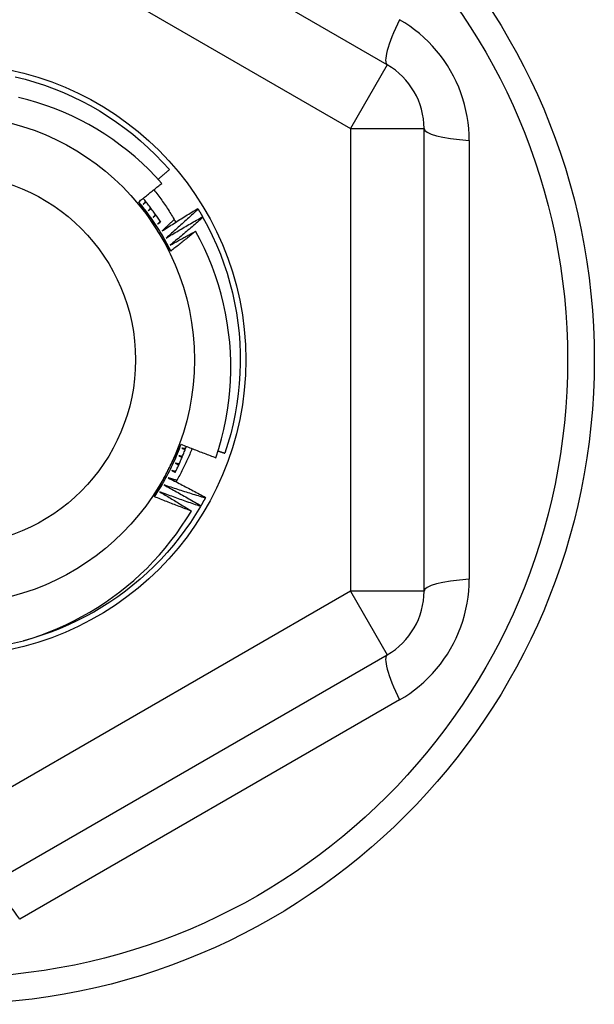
# Model space of a CAD drawing. Header units: inches. Extents: x 48.1 to 120.1, y 31.5 to 55.7.
# Tile 36 of 82: x 68.966 to 69.274, y 52.819 to 53.346. Entities that reach past the tile are written whole.
import ezdxf

# ---------------------------------------------------------------- set-up
doc = ezdxf.new("R2010")
doc.units = ezdxf.units.IN
doc.header["$MEASUREMENT"] = 0
doc.layers.add('Visible Edges(ANSI)', color=7, linetype='Continuous', lineweight=25)
doc.layers.add('Visible Tangent Edges(ANSI)', color=7, linetype='Continuous', lineweight=25)

msp = doc.modelspace()

# ---------------------------------------------------------------- linework, layer by layer
at = {"layer": 'Visible Edges(ANSI)'}
for p, q in [((69.16308, 53.32201), (68.94851, 53.44589)), ((69.18276, 53.04015), (69.18276, 53.28791)), ((69.06156, 53.24505), (69.06178, 53.2447)), ((69.06416, 53.24064), (69.06436, 53.24028)), ((69.06577, 53.09034), (69.06557, 53.08997)), ((69.06327, 53.08587), (69.06306, 53.08551)), ((68.94851, 52.88217), (69.16308, 53.00605))]:
    msp.add_line(p, q, dxfattribs=at)
at = {"layer": 'Visible Edges(ANSI)', "flags": 128}
for points in [[(68.96377, 53.31557), (68.96905, 53.31425), (68.97428, 53.31275), (68.97945, 53.31107), (68.98457, 53.30921), (68.98961, 53.30717), (68.99458, 53.30495), (68.99948, 53.30257), (69.00428, 53.30001), (69.00899, 53.29729), (69.0136, 53.2944), (69.01811, 53.29136), (69.02251, 53.28815), (69.0268, 53.2848), (69.03097, 53.2813), (69.03501, 53.27765), (69.03892, 53.27387), (69.04269, 53.26995), (69.04633, 53.2659)], [(69.04226, 53.25854), (69.03887, 53.26227), (69.03535, 53.26588), (69.03171, 53.26936), (69.02795, 53.27273), (69.02407, 53.27596), (69.02008, 53.27907), (69.01599, 53.28204), (69.0118, 53.28486), (69.00751, 53.28753), (69.00315, 53.29005), (68.9987, 53.29241), (68.99417, 53.29462), (68.98957, 53.29668), (68.9849, 53.29857), (68.98017, 53.3003), (68.97537, 53.30187), (68.97052, 53.30327), (68.96561, 53.30451)], [(69.04031, 53.26071), (69.04056, 53.26093), (69.04081, 53.26114), (69.04107, 53.26136), (69.04132, 53.26157), (69.04157, 53.26179), (69.04182, 53.262), (69.04207, 53.26222), (69.04232, 53.26243), (69.04257, 53.26265), (69.04282, 53.26286), (69.04308, 53.26308), (69.04333, 53.2633), (69.04358, 53.26351), (69.04383, 53.26373), (69.04408, 53.26395), (69.04433, 53.26416), (69.04458, 53.26438), (69.04483, 53.2646), (69.04508, 53.26481), (69.04533, 53.26503), (69.04558, 53.26525), (69.04583, 53.26546), (69.04608, 53.26568), (69.04633, 53.2659)], [(69.02993, 53.24866), (69.03045, 53.24906), (69.03097, 53.24947), (69.03149, 53.24988), (69.032, 53.25029), (69.03252, 53.25069), (69.03303, 53.2511), (69.03355, 53.25151), (69.03407, 53.25192), (69.03458, 53.25233), (69.03509, 53.25274), (69.03561, 53.25315), (69.03612, 53.25357), (69.03664, 53.25398), (69.03715, 53.25439), (69.03766, 53.2548), (69.03817, 53.25522), (69.03868, 53.25563), (69.0392, 53.25605), (69.03971, 53.25646), (69.04022, 53.25688), (69.04073, 53.25729), (69.04124, 53.25771), (69.04175, 53.25812), (69.04226, 53.25854)], [(69.03805, 53.25512), (69.03859, 53.25443), (69.03913, 53.25374), (69.03966, 53.25304), (69.04018, 53.25234), (69.04071, 53.25164), (69.04123, 53.25093), (69.04174, 53.25022), (69.04225, 53.24951), (69.04275, 53.2488), (69.04325, 53.24808), (69.04375, 53.24736), (69.04424, 53.24664), (69.04473, 53.24591), (69.04521, 53.24519), (69.04569, 53.24445), (69.04616, 53.24372), (69.04663, 53.24298), (69.04709, 53.24224), (69.04755, 53.2415), (69.048, 53.24076), (69.04845, 53.24001), (69.0489, 53.23926), (69.04934, 53.2385), (69.04977, 53.23775)], [(69.04712, 53.22226), (69.04653, 53.22344), (69.04593, 53.22461), (69.04532, 53.22577), (69.0447, 53.22693), (69.04406, 53.22809), (69.04342, 53.22923), (69.04276, 53.23037), (69.04209, 53.2315), (69.04141, 53.23263), (69.04072, 53.23375), (69.04002, 53.23486), (69.0393, 53.23597), (69.03858, 53.23707), (69.03785, 53.23816), (69.0371, 53.23924), (69.03634, 53.24032), (69.03558, 53.24139), (69.0348, 53.24245), (69.03401, 53.2435), (69.03321, 53.24455), (69.0324, 53.24559), (69.03159, 53.24662), (69.03076, 53.24764), (69.02992, 53.24865)], [(69.03857, 53.23539), (69.03821, 53.23595), (69.03785, 53.2365), (69.03749, 53.23706), (69.03713, 53.23761), (69.03677, 53.23816), (69.03641, 53.23872), (69.03605, 53.23927), (69.03569, 53.23983), (69.03533, 53.24038), (69.03497, 53.24093), (69.03461, 53.24148), (69.03425, 53.24204), (69.03389, 53.24259), (69.03353, 53.24314), (69.03317, 53.24369), (69.03281, 53.24425), (69.03245, 53.2448), (69.03209, 53.24535), (69.03173, 53.2459), (69.03137, 53.24645), (69.03101, 53.247), (69.03065, 53.24756), (69.03029, 53.24811), (69.02993, 53.24866)], [(69.04178, 53.23768), (69.04141, 53.23824), (69.04105, 53.23879), (69.04067, 53.23935), (69.0403, 53.2399), (69.03993, 53.24045), (69.03955, 53.24099), (69.03917, 53.24154), (69.03878, 53.24208), (69.0384, 53.24262), (69.03801, 53.24316), (69.03762, 53.2437), (69.03722, 53.24424), (69.03682, 53.24477), (69.03642, 53.2453), (69.03602, 53.24583), (69.03562, 53.24636), (69.03521, 53.24689), (69.0348, 53.24741), (69.03439, 53.24793), (69.03397, 53.24845), (69.03355, 53.24897), (69.03313, 53.24949), (69.03271, 53.25), (69.03229, 53.25051)], [(69.03363, 53.24888), (69.03357, 53.24882), (69.03352, 53.24875), (69.03347, 53.24869), (69.03342, 53.24862), (69.03336, 53.24856), (69.03331, 53.2485), (69.03326, 53.24843), (69.03321, 53.24837), (69.03315, 53.2483), (69.0331, 53.24824), (69.03305, 53.24818), (69.03299, 53.24811), (69.03294, 53.24805), (69.03289, 53.24798), (69.03284, 53.24792), (69.03278, 53.24786), (69.03273, 53.24779), (69.03268, 53.24773), (69.03263, 53.24766), (69.03257, 53.2476), (69.03252, 53.24753), (69.03247, 53.24747), (69.03242, 53.24741), (69.03236, 53.24734)], [(69.03236, 53.24734), (69.03242, 53.2474), (69.03249, 53.24745), (69.03255, 53.2475), (69.03261, 53.24755), (69.03267, 53.24761), (69.03273, 53.24766), (69.0328, 53.24771), (69.03286, 53.24776), (69.03292, 53.24782), (69.03298, 53.24787), (69.03304, 53.24792), (69.0331, 53.24798), (69.03317, 53.24803), (69.03323, 53.24808), (69.03329, 53.24813), (69.03335, 53.24819), (69.03341, 53.24824), (69.03348, 53.24829), (69.03354, 53.24834), (69.0336, 53.2484), (69.03366, 53.24845), (69.03372, 53.2485), (69.03378, 53.24856), (69.03385, 53.24861)], [(69.03636, 53.24539), (69.03631, 53.24532), (69.03625, 53.24526), (69.0362, 53.2452), (69.03614, 53.24514), (69.03609, 53.24507), (69.03603, 53.24501), (69.03598, 53.24495), (69.03592, 53.24489), (69.03587, 53.24482), (69.03582, 53.24476), (69.03576, 53.2447), (69.03571, 53.24464), (69.03565, 53.24458), (69.0356, 53.24451), (69.03554, 53.24445), (69.03549, 53.24439), (69.03543, 53.24433), (69.03538, 53.24426), (69.03532, 53.2442), (69.03527, 53.24414), (69.03521, 53.24408), (69.03516, 53.24401), (69.0351, 53.24395), (69.03505, 53.24389)], [(69.03505, 53.24389), (69.03511, 53.24394), (69.03518, 53.24399), (69.03524, 53.24404), (69.0353, 53.24409), (69.03537, 53.24414), (69.03543, 53.24419), (69.03549, 53.24424), (69.03556, 53.2443), (69.03562, 53.24435), (69.03568, 53.2444), (69.03575, 53.24445), (69.03581, 53.2445), (69.03587, 53.24455), (69.03594, 53.2446), (69.036, 53.24465), (69.03607, 53.2447), (69.03613, 53.24475), (69.03619, 53.2448), (69.03626, 53.24485), (69.03632, 53.2449), (69.03638, 53.24495), (69.03645, 53.245), (69.03651, 53.24505), (69.03657, 53.24511)], [(69.04241, 53.23303), (69.0432, 53.23354), (69.04399, 53.23405), (69.04478, 53.23456), (69.04557, 53.23507), (69.04637, 53.23558), (69.04716, 53.23609), (69.04795, 53.23659), (69.04875, 53.2371), (69.04955, 53.2376), (69.05034, 53.23811), (69.05114, 53.23861), (69.05194, 53.23911), (69.05274, 53.23961), (69.05354, 53.24011), (69.05434, 53.24061), (69.05514, 53.24111), (69.05594, 53.2416), (69.05674, 53.2421), (69.05754, 53.24259), (69.05835, 53.24309), (69.05915, 53.24358), (69.05995, 53.24407), (69.06076, 53.24456), (69.06156, 53.24505)], [(69.06178, 53.2447), (69.06107, 53.24405), (69.06037, 53.24339), (69.05966, 53.24274), (69.05895, 53.24209), (69.05824, 53.24144), (69.05753, 53.24079), (69.05682, 53.24014), (69.05611, 53.23949), (69.0554, 53.23885), (69.05469, 53.2382), (69.05397, 53.23756), (69.05326, 53.23691), (69.05254, 53.23627), (69.05183, 53.23563), (69.05111, 53.23499), (69.05039, 53.23435), (69.04967, 53.23371), (69.04895, 53.23307), (69.04823, 53.23243), (69.04751, 53.23179), (69.04679, 53.23116), (69.04606, 53.23052), (69.04534, 53.22989), (69.04462, 53.22925)], [(69.06178, 53.2447), (69.06188, 53.24453), (69.06198, 53.24436), (69.06208, 53.2442), (69.06219, 53.24403), (69.06229, 53.24386), (69.06239, 53.24369), (69.06249, 53.24352), (69.06259, 53.24335), (69.06269, 53.24319), (69.06279, 53.24302), (69.06289, 53.24285), (69.06299, 53.24268), (69.06308, 53.24251), (69.06318, 53.24234), (69.06328, 53.24217), (69.06338, 53.242), (69.06348, 53.24183), (69.06358, 53.24166), (69.06367, 53.24149), (69.06377, 53.24132), (69.06387, 53.24115), (69.06397, 53.24098), (69.06406, 53.24081), (69.06416, 53.24064)], [(69.03898, 53.2418), (69.03892, 53.24174), (69.03887, 53.24168), (69.03881, 53.24162), (69.03875, 53.24156), (69.0387, 53.2415), (69.03864, 53.24144), (69.03858, 53.24138), (69.03853, 53.24132), (69.03847, 53.24126), (69.03841, 53.2412), (69.03836, 53.24114), (69.0383, 53.24108), (69.03824, 53.24102), (69.03819, 53.24096), (69.03813, 53.24089), (69.03807, 53.24083), (69.03802, 53.24077), (69.03796, 53.24071), (69.0379, 53.24065), (69.03785, 53.24059), (69.03779, 53.24053), (69.03773, 53.24047), (69.03768, 53.24041), (69.03762, 53.24035)], [(69.03762, 53.24035), (69.03769, 53.2404), (69.03775, 53.24045), (69.03782, 53.2405), (69.03788, 53.24054), (69.03795, 53.24059), (69.03801, 53.24064), (69.03808, 53.24069), (69.03814, 53.24074), (69.03821, 53.24079), (69.03827, 53.24084), (69.03834, 53.24088), (69.0384, 53.24093), (69.03847, 53.24098), (69.03853, 53.24103), (69.0386, 53.24108), (69.03866, 53.24113), (69.03873, 53.24118), (69.03879, 53.24122), (69.03886, 53.24127), (69.03892, 53.24132), (69.03899, 53.24137), (69.03905, 53.24142), (69.03912, 53.24147), (69.03918, 53.24152)], [(69.04148, 53.23813), (69.04142, 53.23808), (69.04136, 53.23802), (69.04131, 53.23796), (69.04125, 53.2379), (69.04119, 53.23784), (69.04113, 53.23778), (69.04107, 53.23772), (69.04101, 53.23767), (69.04095, 53.23761), (69.04089, 53.23755), (69.04084, 53.23749), (69.04078, 53.23743), (69.04072, 53.23737), (69.04066, 53.23731), (69.0406, 53.23726), (69.04054, 53.2372), (69.04048, 53.23714), (69.04043, 53.23708), (69.04037, 53.23702), (69.04031, 53.23696), (69.04025, 53.2369), (69.04019, 53.23685), (69.04013, 53.23679), (69.04007, 53.23673)], [(69.04894, 53.23919), (69.04867, 53.23893), (69.0484, 53.23867), (69.04812, 53.23842), (69.04785, 53.23816), (69.04758, 53.2379), (69.04731, 53.23764), (69.04704, 53.23739), (69.04677, 53.23713), (69.0465, 53.23687), (69.04622, 53.23661), (69.04595, 53.23636), (69.04568, 53.2361), (69.04541, 53.23584), (69.04514, 53.23559), (69.04486, 53.23533), (69.04459, 53.23507), (69.04432, 53.23482), (69.04405, 53.23456), (69.04377, 53.23431), (69.0435, 53.23405), (69.04323, 53.23379), (69.04295, 53.23354), (69.04268, 53.23328), (69.04241, 53.23303)], [(69.04462, 53.22925), (69.04542, 53.22974), (69.04623, 53.23022), (69.04704, 53.23071), (69.04785, 53.23119), (69.04866, 53.23167), (69.04947, 53.23215), (69.05028, 53.23263), (69.05109, 53.23311), (69.0519, 53.23359), (69.05271, 53.23407), (69.05353, 53.23454), (69.05434, 53.23502), (69.05516, 53.23549), (69.05597, 53.23597), (69.05679, 53.23644), (69.0576, 53.23691), (69.05842, 53.23738), (69.05924, 53.23785), (69.06006, 53.23832), (69.06088, 53.23878), (69.0617, 53.23925), (69.06252, 53.23971), (69.06334, 53.24018), (69.06416, 53.24064)], [(69.06436, 53.24028), (69.06364, 53.23965), (69.06291, 53.23902), (69.06218, 53.23839), (69.06145, 53.23776), (69.06072, 53.23714), (69.05999, 53.23651), (69.05926, 53.23589), (69.05853, 53.23526), (69.05779, 53.23464), (69.05706, 53.23402), (69.05632, 53.2334), (69.05559, 53.23278), (69.05485, 53.23216), (69.05412, 53.23154), (69.05338, 53.23092), (69.05264, 53.23031), (69.0519, 53.22969), (69.05116, 53.22908), (69.05042, 53.22846), (69.04968, 53.22785), (69.04893, 53.22724), (69.04819, 53.22663), (69.04744, 53.22601), (69.0467, 53.22541)], [(69.06436, 53.24028), (69.06695, 53.23549), (69.06936, 53.23061), (69.07161, 53.22566), (69.07368, 53.22062), (69.07557, 53.21552), (69.07728, 53.21035), (69.07881, 53.20513), (69.08016, 53.19986), (69.08132, 53.19454), (69.08229, 53.18919), (69.08308, 53.1838), (69.08367, 53.17839), (69.08408, 53.17297), (69.0843, 53.16753), (69.08433, 53.16209), (69.08416, 53.15665), (69.08381, 53.15122), (69.08327, 53.1458), (69.08254, 53.14041), (69.08161, 53.13505), (69.08051, 53.12972), (69.07921, 53.12443), (69.07774, 53.1192), (69.07608, 53.11401)], [(69.04712, 53.22226), (69.04676, 53.22281), (69.04641, 53.22335), (69.04605, 53.2239), (69.0457, 53.22444), (69.04534, 53.22499), (69.04499, 53.22554), (69.04463, 53.22608), (69.04427, 53.22663), (69.04392, 53.22717), (69.04356, 53.22772), (69.04321, 53.22827), (69.04285, 53.22881), (69.04249, 53.22936), (69.04214, 53.22991), (69.04178, 53.23045), (69.04143, 53.231), (69.04107, 53.23155), (69.04071, 53.2321), (69.04036, 53.23265), (69.04, 53.23319), (69.03964, 53.23374), (69.03929, 53.23429), (69.03893, 53.23484), (69.03857, 53.23539)], [(69.04007, 53.23673), (69.04014, 53.23677), (69.04021, 53.23682), (69.04027, 53.23687), (69.04034, 53.23691), (69.04041, 53.23696), (69.04047, 53.23701), (69.04054, 53.23705), (69.04061, 53.2371), (69.04067, 53.23715), (69.04074, 53.23719), (69.04081, 53.23724), (69.04087, 53.23729), (69.04094, 53.23733), (69.04101, 53.23738), (69.04107, 53.23742), (69.04114, 53.23747), (69.04121, 53.23752), (69.04127, 53.23756), (69.04134, 53.23761), (69.04141, 53.23766), (69.04147, 53.2377), (69.04154, 53.23775), (69.04161, 53.23779), (69.04167, 53.23784)], [(69.0467, 53.22541), (69.04727, 53.22572), (69.04783, 53.22604), (69.0484, 53.22635), (69.04897, 53.22667), (69.04954, 53.22698), (69.0501, 53.2273), (69.05067, 53.22761), (69.05124, 53.22792), (69.05181, 53.22824), (69.05238, 53.22855), (69.05295, 53.22886), (69.05352, 53.22917), (69.05409, 53.22948), (69.05466, 53.22979), (69.05523, 53.2301), (69.0558, 53.23041), (69.05637, 53.23072), (69.05695, 53.23103), (69.05752, 53.23134), (69.05809, 53.23164), (69.05866, 53.23195), (69.05923, 53.23226), (69.05981, 53.23256), (69.06038, 53.23287)], [(69.06038, 53.23287), (69.05983, 53.23242), (69.05928, 53.23197), (69.05874, 53.23153), (69.05819, 53.23108), (69.05764, 53.23064), (69.05709, 53.23019), (69.05654, 53.22975), (69.05599, 53.2293), (69.05544, 53.22886), (69.05488, 53.22841), (69.05433, 53.22797), (69.05378, 53.22753), (69.05323, 53.22709), (69.05267, 53.22665), (69.05212, 53.22621), (69.05157, 53.22577), (69.05101, 53.22533), (69.05046, 53.22489), (69.0499, 53.22445), (69.04935, 53.22401), (69.04879, 53.22357), (69.04823, 53.22314), (69.04768, 53.2227), (69.04712, 53.22226)], [(69.07123, 53.11162), (69.07283, 53.11659), (69.07425, 53.12163), (69.07549, 53.12671), (69.07656, 53.13184), (69.07746, 53.13699), (69.07817, 53.14216), (69.0787, 53.14735), (69.07905, 53.15255), (69.07922, 53.15776), (69.07922, 53.16298), (69.07903, 53.16819), (69.07865, 53.1734), (69.0781, 53.1786), (69.07737, 53.18378), (69.07645, 53.18894), (69.07536, 53.19405), (69.07409, 53.19911), (69.07264, 53.20413), (69.07102, 53.20908), (69.06923, 53.21398), (69.06727, 53.21881), (69.06514, 53.22357), (69.06284, 53.22826), (69.06038, 53.23287)], [(69.0384, 53.0907), (69.03913, 53.0918), (69.03984, 53.09291), (69.04055, 53.09402), (69.04124, 53.09514), (69.04192, 53.09626), (69.04259, 53.09739), (69.04325, 53.09853), (69.04389, 53.09968), (69.04453, 53.10083), (69.04515, 53.10199), (69.04576, 53.10315), (69.04637, 53.10432), (69.04696, 53.1055), (69.04753, 53.10668), (69.0481, 53.10787), (69.04865, 53.10906), (69.0492, 53.11026), (69.04973, 53.11146), (69.05024, 53.11267), (69.05075, 53.11389), (69.05125, 53.11511), (69.05173, 53.11633), (69.0522, 53.11756), (69.05266, 53.11879)], [(69.0455, 53.10467), (69.0458, 53.10526), (69.0461, 53.10585), (69.0464, 53.10644), (69.0467, 53.10703), (69.047, 53.10762), (69.0473, 53.10821), (69.0476, 53.1088), (69.0479, 53.10938), (69.0482, 53.10997), (69.0485, 53.11056), (69.0488, 53.11115), (69.04909, 53.11174), (69.04939, 53.11232), (69.04969, 53.11291), (69.04999, 53.1135), (69.05029, 53.11409), (69.05059, 53.11467), (69.05088, 53.11526), (69.05118, 53.11585), (69.05148, 53.11644), (69.05178, 53.11702), (69.05208, 53.11761), (69.05237, 53.1182), (69.05267, 53.11878)], [(69.04942, 53.1037), (69.0497, 53.10427), (69.04998, 53.10484), (69.05026, 53.10541), (69.05053, 53.10598), (69.05081, 53.10655), (69.05108, 53.10713), (69.05134, 53.1077), (69.05161, 53.10828), (69.05187, 53.10886), (69.05212, 53.10944), (69.05238, 53.11002), (69.05263, 53.1106), (69.05288, 53.11118), (69.05313, 53.11177), (69.05337, 53.11235), (69.05362, 53.11294), (69.05386, 53.11353), (69.05409, 53.11412), (69.05433, 53.11471), (69.05456, 53.1153), (69.05478, 53.11589), (69.05501, 53.11648), (69.05523, 53.11708), (69.05545, 53.11767)], [(69.05267, 53.11878), (69.05344, 53.11847), (69.05421, 53.11817), (69.05498, 53.11786), (69.05575, 53.11755), (69.05652, 53.11725), (69.05729, 53.11694), (69.05806, 53.11664), (69.05884, 53.11634), (69.05961, 53.11604), (69.06038, 53.11574), (69.06115, 53.11544), (69.06193, 53.11514), (69.0627, 53.11484), (69.06348, 53.11454), (69.06425, 53.11424), (69.06502, 53.11395), (69.0658, 53.11365), (69.06657, 53.11336), (69.06735, 53.11307), (69.06813, 53.11278), (69.0689, 53.11248), (69.06968, 53.11219), (69.07046, 53.1119), (69.07123, 53.11162)], [(69.05301, 53.1167), (69.05308, 53.11668), (69.05316, 53.11665), (69.05324, 53.11662), (69.05331, 53.1166), (69.05339, 53.11657), (69.05347, 53.11654), (69.05355, 53.11652), (69.05362, 53.11649), (69.0537, 53.11646), (69.05378, 53.11644), (69.05385, 53.11641), (69.05393, 53.11638), (69.05401, 53.11635), (69.05408, 53.11633), (69.05416, 53.1163), (69.05424, 53.11627), (69.05431, 53.11625), (69.05439, 53.11622), (69.05447, 53.11619), (69.05454, 53.11617), (69.05462, 53.11614), (69.0547, 53.11611), (69.05477, 53.11609), (69.05485, 53.11606)], [(69.05497, 53.11639), (69.05489, 53.1164), (69.05481, 53.11641), (69.05473, 53.11643), (69.05465, 53.11644), (69.05456, 53.11645), (69.05448, 53.11647), (69.0544, 53.11648), (69.05432, 53.11649), (69.05424, 53.11651), (69.05415, 53.11652), (69.05407, 53.11653), (69.05399, 53.11654), (69.05391, 53.11656), (69.05383, 53.11657), (69.05374, 53.11658), (69.05366, 53.1166), (69.05358, 53.11661), (69.0535, 53.11662), (69.05342, 53.11664), (69.05334, 53.11665), (69.05325, 53.11666), (69.05317, 53.11668), (69.05309, 53.11669), (69.05301, 53.1167)], [(69.0585, 53.11647), (69.05819, 53.11571), (69.05788, 53.11495), (69.05757, 53.11419), (69.05725, 53.11343), (69.05692, 53.11267), (69.05659, 53.11192), (69.05626, 53.11117), (69.05592, 53.11042), (69.05557, 53.10967), (69.05523, 53.10892), (69.05487, 53.10818), (69.05452, 53.10744), (69.05415, 53.1067), (69.05379, 53.10596), (69.05342, 53.10522), (69.05304, 53.10449), (69.05266, 53.10376), (69.05228, 53.10303), (69.05189, 53.1023), (69.0515, 53.10157), (69.0511, 53.10085), (69.0507, 53.10013), (69.05029, 53.09941), (69.04988, 53.0987)], [(69.05138, 53.11264), (69.05146, 53.11261), (69.05153, 53.11258), (69.05161, 53.11255), (69.05169, 53.11252), (69.05176, 53.11249), (69.05184, 53.11247), (69.05191, 53.11244), (69.05199, 53.11241), (69.05207, 53.11238), (69.05214, 53.11235), (69.05222, 53.11232), (69.05229, 53.11229), (69.05237, 53.11226), (69.05244, 53.11223), (69.05252, 53.1122), (69.0526, 53.11217), (69.05267, 53.11214), (69.05275, 53.11211), (69.05282, 53.11208), (69.0529, 53.11206), (69.05297, 53.11203), (69.05305, 53.112), (69.05313, 53.11197), (69.0532, 53.11194)], [(69.05334, 53.11226), (69.05326, 53.11228), (69.05317, 53.11229), (69.05309, 53.11231), (69.05301, 53.11233), (69.05293, 53.11234), (69.05285, 53.11236), (69.05277, 53.11237), (69.05269, 53.11239), (69.0526, 53.1124), (69.05252, 53.11242), (69.05244, 53.11244), (69.05236, 53.11245), (69.05228, 53.11247), (69.0522, 53.11248), (69.05212, 53.1125), (69.05203, 53.11251), (69.05195, 53.11253), (69.05187, 53.11255), (69.05179, 53.11256), (69.05171, 53.11258), (69.05163, 53.11259), (69.05155, 53.11261), (69.05146, 53.11262), (69.05138, 53.11264)], [(69.07242, 53.11526), (69.07257, 53.1152), (69.07272, 53.11515), (69.07287, 53.1151), (69.07303, 53.11505), (69.07318, 53.115), (69.07333, 53.11494), (69.07348, 53.11489), (69.07364, 53.11484), (69.07379, 53.11479), (69.07394, 53.11474), (69.07409, 53.11468), (69.07425, 53.11463), (69.0744, 53.11458), (69.07455, 53.11453), (69.0747, 53.11448), (69.07486, 53.11443), (69.07501, 53.11437), (69.07516, 53.11432), (69.07531, 53.11427), (69.07547, 53.11422), (69.07562, 53.11417), (69.07577, 53.11412), (69.07592, 53.11406), (69.07608, 53.11401)], [(69.04963, 53.10863), (69.0497, 53.1086), (69.04977, 53.10857), (69.04985, 53.10854), (69.04992, 53.10851), (69.05, 53.10848), (69.05007, 53.10844), (69.05015, 53.10841), (69.05022, 53.10838), (69.0503, 53.10835), (69.05037, 53.10832), (69.05045, 53.10829), (69.05052, 53.10825), (69.0506, 53.10822), (69.05067, 53.10819), (69.05075, 53.10816), (69.05082, 53.10813), (69.0509, 53.1081), (69.05097, 53.10806), (69.05105, 53.10803), (69.05112, 53.108), (69.0512, 53.10797), (69.05127, 53.10794), (69.05135, 53.1079), (69.05142, 53.10787)], [(69.05157, 53.10819), (69.05148, 53.10821), (69.0514, 53.10823), (69.05132, 53.10825), (69.05124, 53.10827), (69.05116, 53.10828), (69.05108, 53.1083), (69.051, 53.10832), (69.05092, 53.10834), (69.05084, 53.10836), (69.05076, 53.10838), (69.05068, 53.10839), (69.0506, 53.10841), (69.05051, 53.10843), (69.05043, 53.10845), (69.05035, 53.10847), (69.05027, 53.10849), (69.05019, 53.10851), (69.05011, 53.10852), (69.05003, 53.10854), (69.04995, 53.10856), (69.04987, 53.10858), (69.04979, 53.1086), (69.04971, 53.10862), (69.04963, 53.10863)], [(69.03841, 53.0907), (69.0387, 53.09128), (69.03899, 53.09186), (69.03929, 53.09244), (69.03958, 53.09303), (69.03988, 53.09361), (69.04017, 53.09419), (69.04047, 53.09477), (69.04076, 53.09535), (69.04106, 53.09593), (69.04135, 53.09651), (69.04165, 53.09709), (69.04194, 53.09767), (69.04224, 53.09826), (69.04253, 53.09884), (69.04283, 53.09942), (69.04313, 53.1), (69.04342, 53.10058), (69.04372, 53.10117), (69.04402, 53.10175), (69.04431, 53.10233), (69.04461, 53.10292), (69.04491, 53.1035), (69.0452, 53.10408), (69.0455, 53.10467)], [(69.04572, 53.10081), (69.04656, 53.10038), (69.0474, 53.09996), (69.04824, 53.09953), (69.04908, 53.09911), (69.04992, 53.09868), (69.05076, 53.09825), (69.0516, 53.09782), (69.05244, 53.09739), (69.05327, 53.09695), (69.05411, 53.09652), (69.05495, 53.09609), (69.05578, 53.09565), (69.05662, 53.09521), (69.05745, 53.09477), (69.05829, 53.09434), (69.05912, 53.0939), (69.05995, 53.09345), (69.06079, 53.09301), (69.06162, 53.09257), (69.06245, 53.09213), (69.06328, 53.09168), (69.06411, 53.09123), (69.06494, 53.09079), (69.06577, 53.09034)], [(69.05031, 53.09945), (69.05012, 53.0995), (69.04993, 53.09956), (69.04974, 53.09962), (69.04955, 53.09967), (69.04935, 53.09973), (69.04916, 53.09978), (69.04897, 53.09984), (69.04878, 53.0999), (69.04859, 53.09995), (69.0484, 53.10001), (69.04821, 53.10007), (69.04801, 53.10012), (69.04782, 53.10018), (69.04763, 53.10024), (69.04744, 53.10029), (69.04725, 53.10035), (69.04706, 53.10041), (69.04687, 53.10046), (69.04668, 53.10052), (69.04648, 53.10058), (69.04629, 53.10064), (69.0461, 53.10069), (69.04591, 53.10075), (69.04572, 53.10081)], [(69.04774, 53.10469), (69.04781, 53.10465), (69.04788, 53.10462), (69.04796, 53.10459), (69.04803, 53.10455), (69.04811, 53.10452), (69.04818, 53.10448), (69.04825, 53.10445), (69.04833, 53.10442), (69.0484, 53.10438), (69.04847, 53.10435), (69.04855, 53.10431), (69.04862, 53.10428), (69.04869, 53.10424), (69.04877, 53.10421), (69.04884, 53.10418), (69.04892, 53.10414), (69.04899, 53.10411), (69.04906, 53.10407), (69.04914, 53.10404), (69.04921, 53.10401), (69.04928, 53.10397), (69.04936, 53.10394), (69.04943, 53.1039), (69.04951, 53.10387)], [(69.04966, 53.10418), (69.04958, 53.1042), (69.0495, 53.10423), (69.04942, 53.10425), (69.04934, 53.10427), (69.04926, 53.10429), (69.04918, 53.10431), (69.0491, 53.10433), (69.04902, 53.10435), (69.04894, 53.10437), (69.04886, 53.10439), (69.04878, 53.10441), (69.0487, 53.10444), (69.04862, 53.10446), (69.04854, 53.10448), (69.04846, 53.1045), (69.04838, 53.10452), (69.0483, 53.10454), (69.04822, 53.10456), (69.04814, 53.10458), (69.04806, 53.1046), (69.04798, 53.10463), (69.0479, 53.10465), (69.04782, 53.10467), (69.04774, 53.10469)], [(69.04357, 53.09699), (69.0444, 53.09654), (69.04523, 53.09609), (69.04605, 53.09564), (69.04688, 53.09518), (69.0477, 53.09473), (69.04853, 53.09427), (69.04935, 53.09381), (69.05018, 53.09335), (69.051, 53.09289), (69.05182, 53.09243), (69.05264, 53.09197), (69.05346, 53.09151), (69.05428, 53.09104), (69.0551, 53.09058), (69.05592, 53.09011), (69.05674, 53.08965), (69.05756, 53.08918), (69.05838, 53.08871), (69.05919, 53.08824), (69.06001, 53.08777), (69.06083, 53.08729), (69.06164, 53.08682), (69.06246, 53.08635), (69.06327, 53.08587)], [(69.06557, 53.08997), (69.06465, 53.09025), (69.06373, 53.09053), (69.06281, 53.09081), (69.06189, 53.0911), (69.06098, 53.09138), (69.06006, 53.09167), (69.05914, 53.09195), (69.05822, 53.09224), (69.0573, 53.09253), (69.05638, 53.09282), (69.05547, 53.09311), (69.05455, 53.0934), (69.05363, 53.09369), (69.05272, 53.09399), (69.0518, 53.09428), (69.05089, 53.09458), (69.04997, 53.09488), (69.04906, 53.09518), (69.04814, 53.09548), (69.04723, 53.09578), (69.04631, 53.09608), (69.0454, 53.09638), (69.04449, 53.09669), (69.04357, 53.09699)], [(69.05812, 53.08306), (69.0573, 53.08337), (69.05647, 53.08367), (69.05564, 53.08398), (69.05482, 53.08429), (69.054, 53.08461), (69.05317, 53.08492), (69.05235, 53.08523), (69.05153, 53.08555), (69.0507, 53.08586), (69.04988, 53.08618), (69.04906, 53.08649), (69.04824, 53.08681), (69.04742, 53.08713), (69.04659, 53.08745), (69.04577, 53.08777), (69.04495, 53.08809), (69.04413, 53.08842), (69.04331, 53.08874), (69.0425, 53.08906), (69.04168, 53.08939), (69.04086, 53.08972), (69.04004, 53.09004), (69.03922, 53.09037), (69.03841, 53.0907)], [(69.04131, 53.09325), (69.04201, 53.09284), (69.04272, 53.09242), (69.04342, 53.092), (69.04413, 53.09159), (69.04483, 53.09117), (69.04553, 53.09075), (69.04624, 53.09033), (69.04694, 53.08991), (69.04764, 53.08948), (69.04834, 53.08906), (69.04905, 53.08864), (69.04975, 53.08821), (69.05045, 53.08779), (69.05115, 53.08736), (69.05185, 53.08693), (69.05254, 53.08651), (69.05324, 53.08608), (69.05394, 53.08565), (69.05464, 53.08522), (69.05534, 53.08479), (69.05603, 53.08436), (69.05673, 53.08393), (69.05743, 53.08349), (69.05812, 53.08306)], [(69.06306, 53.08551), (69.06215, 53.08582), (69.06124, 53.08613), (69.06033, 53.08644), (69.05942, 53.08676), (69.05851, 53.08707), (69.0576, 53.08739), (69.0567, 53.0877), (69.05579, 53.08802), (69.05488, 53.08834), (69.05397, 53.08866), (69.05306, 53.08898), (69.05216, 53.0893), (69.05125, 53.08962), (69.05035, 53.08995), (69.04944, 53.09027), (69.04853, 53.0906), (69.04763, 53.09093), (69.04673, 53.09126), (69.04582, 53.09159), (69.04492, 53.09192), (69.04401, 53.09225), (69.04311, 53.09258), (69.04221, 53.09292), (69.04131, 53.09325)], [(69.06306, 53.08551), (69.06042, 53.08116), (69.05764, 53.0769), (69.05472, 53.07274), (69.05167, 53.06867), (69.04848, 53.0647), (69.04517, 53.06084), (69.04173, 53.05709), (69.03817, 53.05345), (69.0345, 53.04994), (69.03071, 53.04654), (69.02681, 53.04327), (69.02281, 53.04013), (69.01871, 53.03712), (69.01451, 53.03425), (69.01022, 53.03152), (69.00584, 53.02893), (69.00138, 53.02648), (68.99684, 53.02418), (68.99223, 53.02203), (68.98755, 53.02003), (68.98281, 53.01819), (68.97801, 53.0165), (68.97316, 53.01497), (68.96826, 53.0136)], [(69.06557, 53.08997), (69.06548, 53.0898), (69.06539, 53.08963), (69.06529, 53.08946), (69.0652, 53.08928), (69.0651, 53.08911), (69.06501, 53.08894), (69.06491, 53.08877), (69.06482, 53.0886), (69.06472, 53.08843), (69.06463, 53.08825), (69.06453, 53.08808), (69.06444, 53.08791), (69.06434, 53.08774), (69.06425, 53.08757), (69.06415, 53.0874), (69.06405, 53.08723), (69.06396, 53.08706), (69.06386, 53.08689), (69.06376, 53.08672), (69.06366, 53.08655), (69.06357, 53.08638), (69.06347, 53.08621), (69.06337, 53.08604), (69.06327, 53.08587)], [(68.96826, 53.0136), (68.97289, 53.01502), (68.97747, 53.01658), (68.982, 53.01828), (68.98648, 53.02012), (68.99089, 53.02211), (68.99525, 53.02423), (68.99954, 53.02649), (69.00376, 53.02888), (69.00791, 53.03141), (69.01198, 53.03407), (69.01595, 53.03685), (69.01984, 53.03975), (69.02362, 53.04277), (69.02731, 53.0459), (69.03089, 53.04915), (69.03438, 53.05251), (69.03775, 53.05598), (69.04102, 53.05956), (69.04417, 53.06324), (69.04721, 53.06702), (69.05013, 53.0709), (69.05292, 53.07487), (69.05559, 53.07893), (69.05812, 53.08306)]]:
    msp.add_lwpolyline(points, dxfattribs=at)
at = {"layer": 'Visible Edges(ANSI)'}
for radius in [0.34516, 0.15846, 0.13091]:
    msp.add_circle((68.92883, 53.16403), radius, dxfattribs=at)
for centre, radius, start, end in [((69.14339, 53.28791), 0.03937, 0, 60), ((69.14339, 53.04015), 0.03937, 300, 0), ((68.92883, 53.16403), 0.15551, 279.7938, 284.688)]:
    msp.add_arc(centre, radius, start, end, dxfattribs=at)
at = {"layer": 'Visible Tangent Edges(ANSI)'}
for p, q in [((68.92883, 53.41179), (69.14339, 53.28791)), ((69.16308, 53.32201), (69.14339, 53.28791)), ((69.14339, 53.28791), (69.14339, 53.04015)), ((69.14339, 53.28791), (69.18276, 53.28791)), ((69.207, 53.28152), (69.207, 53.04654)), ((69.14339, 53.04015), (68.92883, 52.91627)), ((69.18276, 53.04015), (69.14339, 53.04015)), ((69.14339, 53.04015), (69.16308, 53.00605)), ((69.16966, 52.98187), (68.96617, 52.86439))]:
    msp.add_line(p, q, dxfattribs=at)
at = {"layer": 'Visible Tangent Edges(ANSI)', "flags": 128}
for points in [[(69.207, 53.28152), (69.20693, 53.28473), (69.20671, 53.28795), (69.20636, 53.29117), (69.20587, 53.29438), (69.20524, 53.29758), (69.20447, 53.30075), (69.20356, 53.30388), (69.20252, 53.30698), (69.20134, 53.31002), (69.20003, 53.31301), (69.19858, 53.31595), (69.197, 53.31882), (69.1953, 53.32163), (69.19348, 53.32435), (69.19155, 53.32699), (69.18951, 53.32954), (69.18735, 53.33199), (69.18509, 53.33435), (69.18273, 53.33661), (69.18027, 53.33876), (69.17772, 53.3408), (69.1751, 53.34272), (69.17241, 53.34452), (69.16966, 53.34619)], [(69.16966, 52.98187), (69.17241, 52.98354), (69.17509, 52.98533), (69.1777, 52.98725), (69.18024, 52.98928), (69.18269, 52.99142), (69.18505, 52.99367), (69.18731, 52.99603), (69.18947, 52.99848), (69.19152, 53.00102), (69.19345, 53.00366), (69.19527, 53.00638), (69.19697, 53.00918), (69.19855, 53.01205), (69.2, 53.01499), (69.20132, 53.01798), (69.2025, 53.02103), (69.20355, 53.02412), (69.20446, 53.02726), (69.20524, 53.03044), (69.20587, 53.03364), (69.20637, 53.03687), (69.20672, 53.0401), (69.20693, 53.04333), (69.207, 53.04654)]]:
    msp.add_lwpolyline(points, dxfattribs=at)
at = {"layer": 'Visible Tangent Edges(ANSI)'}
for radius in [0.33084, 0.09941]:
    msp.add_circle((68.92883, 53.16403), radius, dxfattribs=at)
for centre, major_axis, start_param, end_param in [((69.18276, 53.3561), (-0.01969, -0.0341), 5.107073, 6.283185), ((69.22213, 53.28791), (-0.03937, 0), 0, 1.176113), ((69.22213, 53.04015), (-0.03937, 0), 5.107073, 6.283185), ((69.18276, 52.97196), (-0.01969, 0.0341), 0, 1.176113), ((68.9682, 52.84808), (-0.01969, 0.0341), 5.107073, 6.283185)]:
    msp.add_ellipse(centre, major_axis=major_axis, ratio=0.175929, start_param=start_param, end_param=end_param, dxfattribs=at)

doc.saveas('drawing.dxf')
